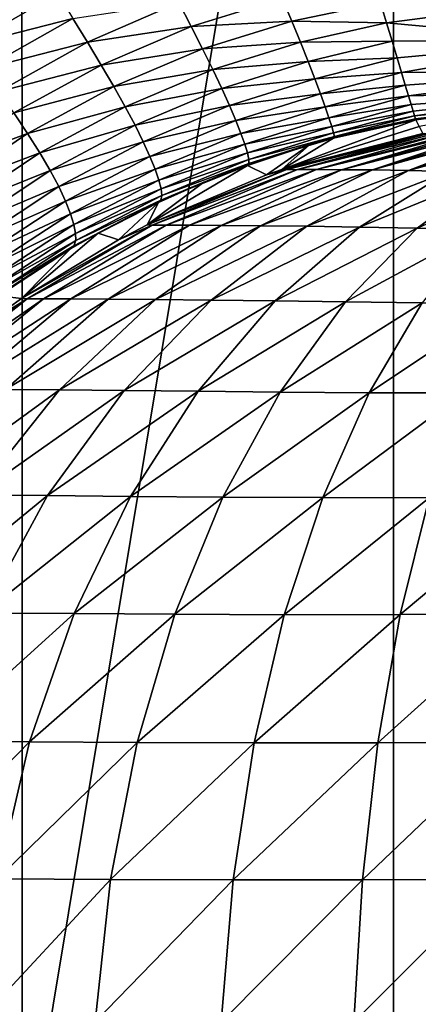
# Model space of a CAD drawing. Header units: metres. Extents: x -105 to 105, y -71 to 59.
# Tile 30 of 117: x -5.74 to -2.69, y -65 to -57.48. Entities that reach past the tile are written whole.
import ezdxf

# ---------------------------------------------------------------- set-up
doc = ezdxf.new("R2010")
doc.units = ezdxf.units.M
doc.layers.add('solid_WAMAS_150_SW0001', color=7, linetype='CONTINUOUS')

msp = doc.modelspace()

# ---------------------------------------------------------------- linework, layer by layer
at = {"layer": 'solid_WAMAS_150_SW0001'}
for points in [[(-5.719867, -49.349998, 16.027412), (-8.466865, -49.349998, 15.134859), (-8.46252, -66.428413, 15.136579)], [(-5.719867, -49.349998, 16.027412), (-8.46252, -66.428413, 15.136579), (-5.716904, -66.428406, 16.028173)], [(-2.882664, -49.349998, 16.568638), (-5.719867, -49.349998, 16.027412), (-5.716904, -66.428406, 16.028173)], [(-2.882664, -49.349998, 16.568638), (-5.716904, -66.428406, 16.028173), (-2.881144, -66.428413, 16.56883)], [(-2.882664, -49.349998, 16.568638), (-2.881144, -66.428413, 16.56883), (0, -66.428406, 16.75)], [(0, -49.349998, 16.75), (-2.882664, -49.349998, 16.568638), (0, -66.428406, 16.75)], [(-6.270012, -57.48756, -29.871475), (-6.413048, -57.292076, -29.621685), (-5.56954, -57.074623, -30.053213)], [(-6.270012, -57.48756, -29.871475), (-5.56954, -57.074623, -30.053213), (-5.445714, -57.275742, -30.305981)], [(-6.137063, -57.674679, -30.130331), (-6.270012, -57.48756, -29.871475), (-5.445714, -57.275742, -30.305981)], [(-6.137063, -57.674679, -30.130331), (-5.445714, -57.275742, -30.305981), (-5.329653, -57.467003, -30.570148)], [(-5.219491, -57.649384, -30.848995), (-5.329653, -57.467003, -30.570148), (-4.520333, -57.346405, -30.989773)], [(-5.219491, -57.649384, -30.848995), (-4.520333, -57.346405, -30.989773), (-4.426672, -57.528557, -31.276527)], [(-4.426672, -57.528557, -31.276527), (-4.520333, -57.346405, -30.989773), (-3.730515, -57.3116, -31.383335)], [(-4.426672, -57.528557, -31.276527), (-3.730515, -57.3116, -31.383335), (-3.658037, -57.487259, -31.672392)], [(-2.98138, -57.34903, -31.734676), (-3.658037, -57.487259, -31.672392), (-3.730515, -57.3116, -31.383335)], [(-2.98138, -57.34903, -31.734676), (-2.934953, -57.50193, -32.002373), (-3.658037, -57.487259, -31.672392)], [(-1.487576, -57.310936, -32.01606), (-2.934953, -57.50193, -32.002373), (-2.98138, -57.34903, -31.734676)], [(-1.487576, -57.310936, -32.01606), (-1.438649, -57.638195, -32.664734), (-2.934953, -57.50193, -32.002373)], [(-6.012767, -57.853161, -30.399818), (-6.137063, -57.674679, -30.130331), (-5.329653, -57.467003, -30.570148)], [(-6.012767, -57.853161, -30.399818), (-5.329653, -57.467003, -30.570148), (-5.219491, -57.649384, -30.848995)], [(-4.339893, -57.699524, -31.576647), (-4.426672, -57.528557, -31.276527), (-3.658037, -57.487259, -31.672392)], [(-4.339893, -57.699524, -31.576647), (-3.658037, -57.487259, -31.672392), (-3.592255, -57.649162, -31.971464)], [(-2.934953, -57.50193, -32.002373), (-3.592255, -57.649162, -31.971464), (-3.658037, -57.487259, -31.672392)], [(-2.934953, -57.50193, -32.002373), (-2.892503, -57.642193, -32.278362), (-3.592255, -57.649162, -31.971464)], [(-1.438649, -57.638195, -32.664734), (-2.892503, -57.642193, -32.278362), (-2.934953, -57.50193, -32.002373)], [(-5.114664, -57.823391, -31.144455), (-5.219491, -57.649384, -30.848995), (-4.426672, -57.528557, -31.276527)], [(-5.114664, -57.823391, -31.144455), (-4.426672, -57.528557, -31.276527), (-4.339893, -57.699524, -31.576647)], [(-5.894541, -58.024342, -30.684706), (-6.012767, -57.853161, -30.399818), (-5.219491, -57.649384, -30.848995)], [(-5.894541, -58.024342, -30.684706), (-5.219491, -57.649384, -30.848995), (-5.114664, -57.823391, -31.144455)], [(-4.261604, -57.858021, -31.887695), (-4.339893, -57.699524, -31.576647), (-3.592255, -57.649162, -31.971464)], [(-4.261604, -57.858021, -31.887695), (-3.592255, -57.649162, -31.971464), (-3.533834, -57.796333, -32.278484)], [(-2.892503, -57.642193, -32.278362), (-3.533834, -57.796333, -32.278484), (-3.592255, -57.649162, -31.971464)], [(-2.892503, -57.642193, -32.278362), (-2.8543, -57.768738, -32.560528), (-3.533834, -57.796333, -32.278484)], [(-1.438649, -57.638195, -32.664734), (-2.8543, -57.768738, -32.560528), (-2.892503, -57.642193, -32.278362)], [(-1.438649, -57.638195, -32.664734), (-2.820516, -57.880722, -32.846661), (-2.8543, -57.768738, -32.560528)], [(-1.438649, -57.638195, -32.664734), (-1.402947, -57.878418, -33.341866), (-2.820516, -57.880722, -32.846661)], [(-5.017535, -57.987911, -31.454716), (-5.114664, -57.823391, -31.144455), (-4.339893, -57.699524, -31.576647)], [(-5.017535, -57.987911, -31.454716), (-4.339893, -57.699524, -31.576647), (-4.261604, -57.858021, -31.887695)], [(-4.19305, -58.002602, -32.206635), (-4.261604, -57.858021, -31.887695), (-3.533834, -57.796333, -32.278484)], [(-4.19305, -58.002602, -32.206635), (-3.533834, -57.796333, -32.278484), (-3.482972, -57.928093, -32.59166)], [(-2.8543, -57.768738, -32.560528), (-3.482972, -57.928093, -32.59166), (-3.533834, -57.796333, -32.278484)], [(-2.8543, -57.768738, -32.560528), (-2.820516, -57.880722, -32.846661), (-3.482972, -57.928093, -32.59166)], [(-5.781538, -58.188957, -30.98793), (-5.894541, -58.024342, -30.684706), (-5.114664, -57.823391, -31.144455)], [(-5.781538, -58.188957, -30.98793), (-5.114664, -57.823391, -31.144455), (-5.017535, -57.987911, -31.454716)], [(-4.93043, -58.141361, -31.77656), (-5.017535, -57.987911, -31.454716), (-4.261604, -57.858021, -31.887695)], [(-4.93043, -58.141361, -31.77656), (-4.261604, -57.858021, -31.887695), (-4.19305, -58.002602, -32.206635)], [(-2.820516, -57.880722, -32.846661), (-3.439603, -58.043957, -32.909519), (-3.482972, -57.928093, -32.59166)], [(-2.820516, -57.880722, -32.846661), (-2.791242, -57.977608, -33.134769), (-3.439603, -58.043957, -32.909519)], [(-1.402947, -57.878418, -33.341866), (-2.791242, -57.977608, -33.134769), (-2.820516, -57.880722, -32.846661)], [(-1.402947, -57.878418, -33.341866), (-2.766505, -58.059162, -33.423248), (-2.791242, -57.977608, -33.134769)], [(-1.402947, -57.878418, -33.341866), (-1.380983, -58.026974, -34.032784), (-2.766505, -58.059162, -33.423248)], [(-4.134593, -58.132423, -32.531086), (-4.19305, -58.002602, -32.206635), (-3.482972, -57.928093, -32.59166)], [(-4.134593, -58.132423, -32.531086), (-3.482972, -57.928093, -32.59166), (-3.439603, -58.043957, -32.909519)], [(-5.676826, -58.345787, -31.307261), (-5.781538, -58.188957, -30.98793), (-5.017535, -57.987911, -31.454716)], [(-5.676826, -58.345787, -31.307261), (-5.017535, -57.987911, -31.454716), (-4.93043, -58.141361, -31.77656)], [(-4.855149, -58.28196, -32.105915), (-4.93043, -58.141361, -31.77656), (-4.19305, -58.002602, -32.206635)], [(-4.855149, -58.28196, -32.105915), (-4.19305, -58.002602, -32.206635), (-4.134593, -58.132423, -32.531086)], [(-4.08609, -58.246975, -32.859344), (-4.134593, -58.132423, -32.531086), (-3.439603, -58.043957, -32.909519)], [(-4.08609, -58.246975, -32.859344), (-3.439603, -58.043957, -32.909519), (-3.403558, -58.143501, -33.231262)], [(-2.791242, -57.977608, -33.134769), (-3.403558, -58.143501, -33.231262), (-3.439603, -58.043957, -32.909519)], [(-2.791242, -57.977608, -33.134769), (-2.766505, -58.059162, -33.423248), (-3.403558, -58.143501, -33.231262)], [(-1.380983, -58.026974, -34.032784), (-2.746374, -58.125366, -33.71043), (-2.766505, -58.059162, -33.423248)], [(-1.380983, -58.026974, -34.032784), (-2.730885, -58.176357, -33.99469), (-2.746374, -58.125366, -33.71043)], [(-1.380983, -58.026974, -34.032784), (-2.719978, -58.212334, -34.274452), (-2.730885, -58.176357, -33.99469)], [(-1.380983, -58.026974, -34.032784), (-1.383369, -58.07954, -34.723969), (-2.719978, -58.212334, -34.274452)], [(-2.766505, -58.059162, -33.423248), (-3.374724, -58.226315, -33.556011), (-3.403558, -58.143501, -33.231262)], [(-2.766505, -58.059162, -33.423248), (-2.746374, -58.125366, -33.71043), (-3.374724, -58.226315, -33.556011)], [(-1.383369, -58.07954, -34.723969), (-2.713511, -58.23365, -34.548145), (-2.719978, -58.212334, -34.274452)], [(-1.383369, -58.07954, -34.723969), (-1.543642, -58.091446, -34.730762), (-2.713511, -58.23365, -34.548145)], [(-1.543642, -58.091446, -34.730762), (-2.71122, -58.240959, -34.814266), (-2.713511, -58.23365, -34.548145)], [(-2.684386, -58.29364, -58.689934), (-2.71122, -58.240959, -34.814266), (-1.543642, -58.091446, -34.730762)], [(-6.408839, -58.617382, -30.809959), (-5.781538, -58.188957, -30.98793), (-5.676826, -58.345787, -31.307261)], [(-5.583424, -58.493042, -31.638617), (-5.676826, -58.345787, -31.307261), (-4.93043, -58.141361, -31.77656)], [(-5.583424, -58.493042, -31.638617), (-4.93043, -58.141361, -31.77656), (-4.855149, -58.28196, -32.105915)], [(-4.792189, -58.408737, -32.439827), (-4.855149, -58.28196, -32.105915), (-4.134593, -58.132423, -32.531086)], [(-4.792189, -58.408737, -32.439827), (-4.134593, -58.132423, -32.531086), (-4.08609, -58.246975, -32.859344)], [(-4.047204, -58.345901, -33.190926), (-4.08609, -58.246975, -32.859344), (-3.403558, -58.143501, -33.231262)], [(-4.047204, -58.345901, -33.190926), (-3.403558, -58.143501, -33.231262), (-3.374724, -58.226315, -33.556011)], [(-2.746374, -58.125366, -33.71043), (-3.353153, -58.291927, -33.88242), (-3.374724, -58.226315, -33.556011)], [(-2.746374, -58.125366, -33.71043), (-2.730885, -58.176357, -33.99469), (-3.353153, -58.291927, -33.88242)], [(-2.730885, -58.176357, -33.99469), (-3.339115, -58.339851, -34.209061), (-3.353153, -58.291927, -33.88242)], [(-2.730885, -58.176357, -33.99469), (-2.719978, -58.212334, -34.274452), (-3.339115, -58.339851, -34.209061)], [(-4.741316, -58.521198, -32.776363), (-4.792189, -58.408737, -32.439827), (-4.08609, -58.246975, -32.859344)], [(-4.741316, -58.521198, -32.776363), (-4.08609, -58.246975, -32.859344), (-4.047204, -58.345901, -33.190926)], [(-4.017653, -58.428787, -33.525177), (-4.047204, -58.345901, -33.190926), (-3.374724, -58.226315, -33.556011)], [(-4.017653, -58.428787, -33.525177), (-3.374724, -58.226315, -33.556011), (-3.353153, -58.291927, -33.88242)], [(-3.734296, -58.62212, -82.566689), (-3.339664, -58.38266, -34.856464), (-2.71122, -58.240959, -34.814266)], [(-3.734296, -58.62212, -82.566689), (-2.71122, -58.240959, -34.814266), (-2.684386, -58.29364, -58.689934)], [(-2.71122, -58.240959, -34.814266), (-3.339664, -58.38266, -34.856464), (-3.333014, -58.369587, -34.534389)], [(-2.719978, -58.212334, -34.274452), (-3.333014, -58.369587, -34.534389), (-3.339115, -58.339851, -34.209061)], [(-2.719978, -58.212334, -34.274452), (-2.713511, -58.23365, -34.548145), (-3.333014, -58.369587, -34.534389)], [(-2.713511, -58.23365, -34.548145), (-2.71122, -58.240959, -34.814266), (-3.333014, -58.369587, -34.534389)], [(-6.29931, -58.766537, -31.136755), (-6.408839, -58.617382, -30.809959), (-5.676826, -58.345787, -31.307261)], [(-6.29931, -58.766537, -31.136755), (-5.676826, -58.345787, -31.307261), (-5.583424, -58.493042, -31.638617)], [(-5.503659, -58.628708, -31.976841), (-5.583424, -58.493042, -31.638617), (-4.855149, -58.28196, -32.105915)], [(-5.503659, -58.628708, -31.976841), (-4.855149, -58.28196, -32.105915), (-4.792189, -58.408737, -32.439827)], [(-4.702024, -58.619091, -33.115379), (-4.741316, -58.521198, -32.776363), (-4.047204, -58.345901, -33.190926)], [(-4.702024, -58.619091, -33.115379), (-4.047204, -58.345901, -33.190926), (-4.017653, -58.428787, -33.525177)], [(-3.997387, -58.495014, -33.860558), (-4.017653, -58.428787, -33.525177), (-3.353153, -58.291927, -33.88242)], [(-3.997387, -58.495014, -33.860558), (-3.353153, -58.291927, -33.88242), (-3.339115, -58.339851, -34.209061)], [(-3.986772, -58.544094, -34.195324), (-3.997387, -58.495014, -33.860558), (-3.339115, -58.339851, -34.209061)], [(-3.986772, -58.544094, -34.195324), (-3.339115, -58.339851, -34.209061), (-3.333014, -58.369587, -34.534389)], [(-3.734296, -58.62212, -82.566689), (-2.684386, -58.29364, -58.689934), (-2.657552, -58.346321, -82.565605)], [(-3.6134, -58.622238, -83.474243), (-2.566776, -58.34589, -83.222366), (-2.497271, -58.345409, -83.432022)], [(-3.470633, -58.622108, -83.898376), (-3.6134, -58.622238, -83.474243), (-2.497271, -58.345409, -83.432022)], [(-3.6134, -58.622238, -83.474243), (-2.615996, -58.346333, -83.012711), (-2.566776, -58.34589, -83.222366)], [(-3.470633, -58.622108, -83.898376), (-2.403525, -58.345139, -83.647774), (-2.345664, -58.3452, -83.759705)], [(-3.470633, -58.622108, -83.898376), (-2.497271, -58.345409, -83.432022), (-2.403525, -58.345139, -83.647774)], [(-3.278541, -58.622627, -84.300285), (-3.470633, -58.622108, -83.898376), (-2.345664, -58.3452, -83.759705)], [(-3.278541, -58.622627, -84.300285), (-2.345664, -58.3452, -83.759705), (-2.279944, -58.345486, -83.873947)], [(-3.278541, -58.622627, -84.300285), (-2.279944, -58.345486, -83.873947), (-2.206188, -58.346081, -83.990028)], [(-3.042055, -58.624565, -84.678764), (-3.278541, -58.622627, -84.300285), (-2.206188, -58.346081, -83.990028)], [(-3.042055, -58.624565, -84.678764), (-2.206188, -58.346081, -83.990028), (-2.12552, -58.347073, -84.105873)], [(-5.438144, -58.751743, -32.318371), (-5.503659, -58.628708, -31.976841), (-4.792189, -58.408737, -32.439827)], [(-5.438144, -58.751743, -32.318371), (-4.792189, -58.408737, -32.439827), (-4.741316, -58.521198, -32.776363)], [(-3.986562, -58.575668, -34.527485), (-3.986772, -58.544094, -34.195324), (-3.333014, -58.369587, -34.534389)], [(-3.986562, -58.575668, -34.527485), (-3.333014, -58.369587, -34.534389), (-3.339664, -58.38266, -34.856464)], [(-3.521774, -58.4338, -34.860569), (-3.986562, -58.575668, -34.527485), (-3.339664, -58.38266, -34.856464)], [(-2.646557, -58.346542, -82.796158), (-3.734296, -58.62212, -82.566689), (-2.657552, -58.346321, -82.565605)], [(-3.702645, -58.622425, -83.029716), (-3.734296, -58.62212, -82.566689), (-2.646557, -58.346542, -82.796158)], [(-3.734296, -58.62212, -82.566689), (-3.521774, -58.4338, -34.860569), (-3.339664, -58.38266, -34.856464)], [(-3.702645, -58.622425, -83.029716), (-2.646557, -58.346542, -82.796158), (-2.615996, -58.346333, -83.012711)], [(-3.6134, -58.622238, -83.474243), (-3.702645, -58.622425, -83.029716), (-2.615996, -58.346333, -83.012711)], [(-3.042055, -58.624565, -84.678764), (-2.12552, -58.347073, -84.105873), (-2.038615, -58.348541, -84.220642)], [(-2.766713, -58.628696, -85.032394), (-3.042055, -58.624565, -84.678764), (-2.038615, -58.348541, -84.220642)], [(-2.766713, -58.628696, -85.032394), (-2.038615, -58.348541, -84.220642), (-1.947561, -58.350533, -84.332069)], [(-2.766713, -58.628696, -85.032394), (-1.947561, -58.350533, -84.332069), (-1.853568, -58.353092, -84.439514)], [(-2.766713, -58.628696, -85.032394), (-1.853568, -58.353092, -84.439514), (-1.759433, -58.35611, -84.540344)], [(-2.458557, -58.635414, -85.358185), (-2.766713, -58.628696, -85.032394), (-1.759433, -58.35611, -84.540344)], [(-6.202127, -58.907623, -31.475866), (-6.29931, -58.766537, -31.136755), (-5.583424, -58.493042, -31.638617)], [(-6.202127, -58.907623, -31.475866), (-5.583424, -58.493042, -31.638617), (-5.503659, -58.628708, -31.976841)], [(-4.673881, -58.702023, -33.456497), (-4.702024, -58.619091, -33.115379), (-4.017653, -58.428787, -33.525177)], [(-4.673881, -58.702023, -33.456497), (-4.017653, -58.428787, -33.525177), (-3.997387, -58.495014, -33.860558)], [(-4.65675, -58.769218, -33.798004), (-4.673881, -58.702023, -33.456497), (-3.997387, -58.495014, -33.860558)], [(-4.65675, -58.769218, -33.798004), (-3.997387, -58.495014, -33.860558), (-3.986772, -58.544094, -34.195324)], [(-3.521774, -58.4338, -34.860569), (-3.997263, -58.589676, -34.853897), (-3.986562, -58.575668, -34.527485)], [(-3.851579, -58.662033, -82.56678), (-3.997263, -58.589676, -34.853897), (-3.521774, -58.4338, -34.860569)], [(-3.734296, -58.62212, -82.566689), (-3.851579, -58.662033, -82.56678), (-3.521774, -58.4338, -34.860569)], [(-5.386531, -58.861691, -32.661072), (-5.438144, -58.751743, -32.318371), (-4.741316, -58.521198, -32.776363)], [(-5.386531, -58.861691, -32.661072), (-4.741316, -58.521198, -32.776363), (-4.702024, -58.619091, -33.115379)], [(-4.651088, -58.820278, -34.137909), (-4.65675, -58.769218, -33.798004), (-3.986772, -58.544094, -34.195324)], [(-4.651088, -58.820278, -34.137909), (-3.986772, -58.544094, -34.195324), (-3.986562, -58.575668, -34.527485)], [(-6.120121, -59.038483, -31.820999), (-6.202127, -58.907623, -31.475866), (-5.503659, -58.628708, -31.976841)], [(-6.120121, -59.038483, -31.820999), (-5.503659, -58.628708, -31.976841), (-5.438144, -58.751743, -32.318371)], [(-5.348139, -58.958443, -33.005161), (-5.386531, -58.861691, -32.661072), (-4.702024, -58.619091, -33.115379)], [(-5.348139, -58.958443, -33.005161), (-4.702024, -58.619091, -33.115379), (-4.673881, -58.702023, -33.456497)], [(-4.762794, -59.044682, -82.567322), (-4.329115, -58.718468, -34.834492), (-3.997263, -58.589676, -34.853897)], [(-3.851579, -58.662033, -82.56678), (-4.762794, -59.044682, -82.567322), (-3.997263, -58.589676, -34.853897)], [(-3.702645, -58.622425, -83.029716), (-4.762794, -59.044682, -82.567322), (-3.851579, -58.662033, -82.56678)], [(-4.72507, -59.045677, -83.147491), (-4.762794, -59.044682, -82.567322), (-3.702645, -58.622425, -83.029716)], [(-4.72507, -59.045677, -83.147491), (-3.702645, -58.622425, -83.029716), (-3.6134, -58.622238, -83.474243)], [(-4.616277, -59.046116, -83.711334), (-4.72507, -59.045677, -83.147491), (-3.6134, -58.622238, -83.474243)], [(-4.658022, -58.855145, -34.473743), (-3.986562, -58.575668, -34.527485), (-3.997263, -58.589676, -34.853897)], [(-4.658022, -58.855145, -34.473743), (-4.651088, -58.820278, -34.137909), (-3.986562, -58.575668, -34.527485)], [(-4.329115, -58.718468, -34.834492), (-4.658022, -58.855145, -34.473743), (-3.997263, -58.589676, -34.853897)], [(-4.616277, -59.046116, -83.711334), (-3.6134, -58.622238, -83.474243), (-3.470633, -58.622108, -83.898376)], [(-4.439517, -59.046631, -84.25441), (-4.616277, -59.046116, -83.711334), (-3.470633, -58.622108, -83.898376)], [(-4.439517, -59.046631, -84.25441), (-3.470633, -58.622108, -83.898376), (-3.278541, -58.622627, -84.300285)], [(-4.198176, -59.047726, -84.772346), (-4.439517, -59.046631, -84.25441), (-3.278541, -58.622627, -84.300285)], [(-4.198176, -59.047726, -84.772346), (-3.278541, -58.622627, -84.300285), (-3.042055, -58.624565, -84.678764)], [(-3.897172, -59.050209, -85.261139), (-4.198176, -59.047726, -84.772346), (-3.042055, -58.624565, -84.678764)], [(-3.897172, -59.050209, -85.261139), (-3.042055, -58.624565, -84.678764), (-2.766713, -58.628696, -85.032394)], [(-3.542598, -59.05489, -85.716286), (-3.897172, -59.050209, -85.261139), (-2.766713, -58.628696, -85.032394)], [(-3.702645, -58.622425, -83.029716), (-3.851579, -58.662033, -82.56678), (-3.734296, -58.62212, -82.566689)], [(-3.542598, -59.05489, -85.716286), (-2.766713, -58.628696, -85.032394), (-2.458557, -58.635414, -85.358185)], [(-3.141561, -59.061977, -86.131203), (-3.542598, -59.05489, -85.716286), (-2.458557, -58.635414, -85.358185)], [(-3.141561, -59.061977, -86.131203), (-2.458557, -58.635414, -85.358185), (-2.120562, -58.643471, -85.648788)], [(-2.699466, -59.070164, -86.497185), (-3.141561, -59.061977, -86.131203), (-2.120562, -58.643471, -85.648788)], [(-2.699466, -59.070164, -86.497185), (-2.120562, -58.643471, -85.648788), (-1.752407, -58.650066, -85.892822)], [(-5.322378, -59.041656, -33.350544), (-5.348139, -58.958443, -33.005161), (-4.673881, -58.702023, -33.456497)], [(-5.322378, -59.041656, -33.350544), (-4.673881, -58.702023, -33.456497), (-4.65675, -58.769218, -33.798004)], [(-4.762794, -59.044682, -82.567322), (-4.676755, -58.872108, -34.801479), (-4.329115, -58.718468, -34.834492)], [(-4.329115, -58.718468, -34.834492), (-4.676755, -58.872108, -34.801479), (-4.658022, -58.855145, -34.473743)], [(-2.21966, -59.076752, -86.803711), (-2.699466, -59.070164, -86.497185), (-1.752407, -58.650066, -85.892822)], [(-6.053994, -59.158051, -32.167965), (-6.120121, -59.038483, -31.820999), (-5.438144, -58.751743, -32.318371)], [(-6.053994, -59.158051, -32.167965), (-5.438144, -58.751743, -32.318371), (-5.386531, -58.861691, -32.661072)], [(-5.309037, -59.110394, -33.695389), (-5.322378, -59.041656, -33.350544), (-4.65675, -58.769218, -33.798004)], [(-5.309037, -59.110394, -33.695389), (-4.65675, -58.769218, -33.798004), (-4.651088, -58.820278, -34.137909)], [(-6.00327, -59.265923, -32.514435), (-6.053994, -59.158051, -32.167965), (-5.386531, -58.861691, -32.661072)], [(-6.00327, -59.265923, -32.514435), (-5.386531, -58.861691, -32.661072), (-5.348139, -58.958443, -33.005161)], [(-5.322623, -59.204216, -34.373829), (-4.658022, -58.855145, -34.473743), (-4.676755, -58.872108, -34.801479)], [(-5.322623, -59.204216, -34.373829), (-5.308626, -59.164436, -34.037472), (-4.658022, -58.855145, -34.473743)], [(-5.13581, -59.106461, -34.737576), (-5.322623, -59.204216, -34.373829), (-4.676755, -58.872108, -34.801479)], [(-5.308626, -59.164436, -34.037472), (-5.309037, -59.110394, -33.695389), (-4.651088, -58.820278, -34.137909)], [(-5.308626, -59.164436, -34.037472), (-4.651088, -58.820278, -34.137909), (-4.658022, -58.855145, -34.473743)], [(-4.981615, -59.157146, -82.567406), (-5.13581, -59.106461, -34.737576), (-4.676755, -58.872108, -34.801479)], [(-4.762794, -59.044682, -82.567322), (-4.981615, -59.157146, -82.567406), (-4.676755, -58.872108, -34.801479)], [(-5.967081, -59.362167, -32.861), (-6.00327, -59.265923, -32.514435), (-5.348139, -58.958443, -33.005161)], [(-5.967081, -59.362167, -32.861), (-5.348139, -58.958443, -33.005161), (-5.322378, -59.041656, -33.350544)], [(-5.944683, -59.446503, -33.207874), (-5.967081, -59.362167, -32.861), (-5.322378, -59.041656, -33.350544)], [(-5.944683, -59.446503, -33.207874), (-5.322378, -59.041656, -33.350544), (-5.309037, -59.110394, -33.695389)], [(-4.72507, -59.045677, -83.147491), (-5.722681, -59.605705, -82.567581), (-4.981615, -59.157146, -82.567406)], [(-5.679521, -59.607555, -83.254333), (-5.722681, -59.605705, -82.567581), (-4.72507, -59.045677, -83.147491)], [(-5.679521, -59.607555, -83.254333), (-4.72507, -59.045677, -83.147491), (-4.616277, -59.046116, -83.711334)], [(-5.553395, -59.60857, -83.927292), (-5.679521, -59.607555, -83.254333), (-4.616277, -59.046116, -83.711334)], [(-5.553395, -59.60857, -83.927292), (-4.616277, -59.046116, -83.711334), (-4.439517, -59.046631, -84.25441)], [(-5.346126, -59.60957, -84.579681), (-5.553395, -59.60857, -83.927292), (-4.439517, -59.046631, -84.25441)], [(-5.346126, -59.60957, -84.579681), (-4.439517, -59.046631, -84.25441), (-4.198176, -59.047726, -84.772346)], [(-5.060122, -59.61095, -85.204758), (-5.346126, -59.60957, -84.579681), (-4.198176, -59.047726, -84.772346)], [(-5.060122, -59.61095, -85.204758), (-4.198176, -59.047726, -84.772346), (-3.897172, -59.050209, -85.261139)], [(-4.700172, -59.613552, -85.795815), (-5.060122, -59.61095, -85.204758), (-3.897172, -59.050209, -85.261139)], [(-4.72507, -59.045677, -83.147491), (-4.981615, -59.157146, -82.567406), (-4.762794, -59.044682, -82.567322)], [(-4.700172, -59.613552, -85.795815), (-3.897172, -59.050209, -85.261139), (-3.542598, -59.05489, -85.716286)], [(-4.272788, -59.618183, -86.345345), (-4.700172, -59.613552, -85.795815), (-3.542598, -59.05489, -85.716286)], [(-4.272788, -59.618183, -86.345345), (-3.542598, -59.05489, -85.716286), (-3.141561, -59.061977, -86.131203)], [(-3.785863, -59.624928, -86.843506), (-4.272788, -59.618183, -86.345345), (-3.141561, -59.061977, -86.131203)], [(-3.785863, -59.624928, -86.843506), (-3.141561, -59.061977, -86.131203), (-2.699466, -59.070164, -86.497185)], [(-3.24688, -59.632458, -87.28019), (-3.785863, -59.624928, -86.843506), (-2.699466, -59.070164, -86.497185)], [(-3.24688, -59.632458, -87.28019), (-2.699466, -59.070164, -86.497185), (-2.21966, -59.076752, -86.803711)], [(-2.662478, -59.638241, -87.645416), (-3.24688, -59.632458, -87.28019), (-2.21966, -59.076752, -86.803711)], [(-5.935782, -59.517822, -33.553112), (-5.944683, -59.446503, -33.207874), (-5.309037, -59.110394, -33.695389)], [(-5.940923, -59.576176, -33.894291), (-5.308626, -59.164436, -34.037472), (-5.322623, -59.204216, -34.373829)], [(-5.940923, -59.576176, -33.894291), (-5.935782, -59.517822, -33.553112), (-5.308626, -59.164436, -34.037472)], [(-5.935782, -59.517822, -33.553112), (-5.309037, -59.110394, -33.695389), (-5.308626, -59.164436, -34.037472)], [(-5.722681, -59.605705, -82.567581), (-5.348634, -59.228172, -34.699608), (-5.13581, -59.106461, -34.737576)], [(-4.981615, -59.157146, -82.567406), (-5.722681, -59.605705, -82.567581), (-5.13581, -59.106461, -34.737576)], [(-5.13581, -59.106461, -34.737576), (-5.348634, -59.228172, -34.699608), (-5.322623, -59.204216, -34.373829)], [(-5.961878, -59.622662, -34.227917), (-5.322623, -59.204216, -34.373829), (-5.348634, -59.228172, -34.699608)], [(-5.961878, -59.622662, -34.227917), (-5.940923, -59.576176, -33.894291), (-5.322623, -59.204216, -34.373829)], [(-5.899165, -59.585537, -34.574379), (-5.961878, -59.622662, -34.227917), (-5.348634, -59.228172, -34.699608)], [(-5.722681, -59.605705, -82.567581), (-5.899165, -59.585537, -34.574379), (-5.348634, -59.228172, -34.699608)], [(-5.679521, -59.607555, -83.254333), (-6.59568, -60.29454, -82.567535), (-6.021936, -59.820011, -82.567604)], [(-6.547063, -60.296986, -83.34964), (-6.59568, -60.29454, -82.567535), (-5.679521, -59.607555, -83.254333)], [(-6.547063, -60.296986, -83.34964), (-5.679521, -59.607555, -83.254333), (-5.553395, -59.60857, -83.927292)], [(-6.405236, -60.298374, -84.120682), (-6.547063, -60.296986, -83.34964), (-5.553395, -59.60857, -83.927292)], [(-6.405236, -60.298374, -84.120682), (-5.553395, -59.60857, -83.927292), (-5.346126, -59.60957, -84.579681)], [(-6.170531, -60.299686, -84.871719), (-6.405236, -60.298374, -84.120682), (-5.346126, -59.60957, -84.579681)], [(-6.170531, -60.299686, -84.871719), (-5.346126, -59.60957, -84.579681), (-5.060122, -59.61095, -85.204758)], [(-5.844352, -60.301239, -85.593773), (-6.170531, -60.299686, -84.871719), (-5.060122, -59.61095, -85.204758)], [(-5.722681, -59.605705, -82.567581), (-6.021936, -59.820011, -82.567604), (-5.899165, -59.585537, -34.574379)], [(-5.679521, -59.607555, -83.254333), (-6.021936, -59.820011, -82.567604), (-5.722681, -59.605705, -82.567581)], [(-5.844352, -60.301239, -85.593773), (-5.060122, -59.61095, -85.204758), (-4.700172, -59.613552, -85.795815)], [(-5.431313, -60.303829, -86.277603), (-5.844352, -60.301239, -85.593773), (-4.700172, -59.613552, -85.795815)], [(-5.431313, -60.303829, -86.277603), (-4.700172, -59.613552, -85.795815), (-4.272788, -59.618183, -86.345345)], [(-4.938259, -60.308231, -86.912872), (-5.431313, -60.303829, -86.277603), (-4.272788, -59.618183, -86.345345)], [(-4.938259, -60.308231, -86.912872), (-4.272788, -59.618183, -86.345345), (-3.785863, -59.624928, -86.843506)], [(-4.373657, -60.314407, -87.486832), (-4.938259, -60.308231, -86.912872), (-3.785863, -59.624928, -86.843506)], [(-4.373657, -60.314407, -87.486832), (-3.785863, -59.624928, -86.843506), (-3.24688, -59.632458, -87.28019)], [(-3.746756, -60.321053, -87.988098), (-4.373657, -60.314407, -87.486832), (-3.24688, -59.632458, -87.28019)], [(-3.746756, -60.321053, -87.988098), (-3.24688, -59.632458, -87.28019), (-2.662478, -59.638241, -87.645416)], [(-3.06711, -60.325836, -88.406998), (-3.746756, -60.321053, -87.988098), (-2.662478, -59.638241, -87.645416)], [(-3.06711, -60.325836, -88.406998), (-2.662478, -59.638241, -87.645416), (-2.038136, -59.640156, -87.92907)], [(-2.343153, -60.326885, -88.733627), (-3.06711, -60.325836, -88.406998), (-2.038136, -59.640156, -87.92907)], [(-6.533701, -61.104382, -85.937332), (-5.844352, -60.301239, -85.593773), (-5.431313, -60.303829, -86.277603)], [(-6.073692, -61.106964, -86.703468), (-6.533701, -61.104382, -85.937332), (-5.431313, -60.303829, -86.277603)], [(-6.073692, -61.106964, -86.703468), (-5.431313, -60.303829, -86.277603), (-4.938259, -60.308231, -86.912872)], [(-5.522688, -61.111202, -87.414757), (-6.073692, -61.106964, -86.703468), (-4.938259, -60.308231, -86.912872)], [(-5.522688, -61.111202, -87.414757), (-4.938259, -60.308231, -86.912872), (-4.373657, -60.314407, -87.486832)], [(-4.889598, -61.116943, -88.056007), (-5.522688, -61.111202, -87.414757), (-4.373657, -60.314407, -87.486832)], [(-4.889598, -61.116943, -88.056007), (-4.373657, -60.314407, -87.486832), (-3.746756, -60.321053, -87.988098)], [(-4.185174, -61.122932, -88.614708), (-4.889598, -61.116943, -88.056007), (-3.746756, -60.321053, -87.988098)], [(-4.185174, -61.122932, -88.614708), (-3.746756, -60.321053, -87.988098), (-3.06711, -60.325836, -88.406998)], [(-3.421542, -61.127048, -89.081367), (-4.185174, -61.122932, -88.614708), (-3.06711, -60.325836, -88.406998)], [(-3.421542, -61.127048, -89.081367), (-3.06711, -60.325836, -88.406998), (-2.343153, -60.326885, -88.733627)], [(-2.609836, -61.127663, -89.446213), (-3.421542, -61.127048, -89.081367), (-2.343153, -60.326885, -88.733627)], [(-6.613445, -62.004448, -87.063789), (-6.073692, -61.106964, -86.703468), (-5.522688, -61.111202, -87.414757)], [(-6.012846, -62.007931, -87.839249), (-6.613445, -62.004448, -87.063789), (-5.522688, -61.111202, -87.414757)], [(-6.012846, -62.007931, -87.839249), (-5.522688, -61.111202, -87.414757), (-4.889598, -61.116943, -88.056007)], [(-5.321372, -62.012695, -88.537117), (-6.012846, -62.007931, -87.839249), (-4.889598, -61.116943, -88.056007)], [(-5.321372, -62.012695, -88.537117), (-4.889598, -61.116943, -88.056007), (-4.185174, -61.122932, -88.614708)], [(-4.55106, -62.017555, -89.143997), (-5.321372, -62.012695, -88.537117), (-4.185174, -61.122932, -88.614708)], [(-4.55106, -62.017555, -89.143997), (-4.185174, -61.122932, -88.614708), (-3.421542, -61.127048, -89.081367)], [(-3.716289, -62.020634, -89.650475), (-4.55106, -62.017555, -89.143997), (-3.421542, -61.127048, -89.081367)], [(-3.716289, -62.020634, -89.650475), (-3.421542, -61.127048, -89.081367), (-2.609836, -61.127663, -89.446213)], [(-2.830635, -62.0205, -90.046852), (-3.716289, -62.020634, -89.650475), (-2.609836, -61.127663, -89.446213)], [(-2.830635, -62.0205, -90.046852), (-2.609836, -61.127663, -89.446213), (-1.761594, -61.124569, -89.703331)], [(-1.907766, -62.016937, -90.327057), (-2.830635, -62.0205, -90.046852), (-1.761594, -61.124569, -89.703331)], [(-6.400744, -62.988216, -88.183136), (-6.012846, -62.007931, -87.839249), (-5.321372, -62.012695, -88.537117)], [(-5.66163, -62.992573, -88.926552), (-6.400744, -62.988216, -88.183136), (-5.321372, -62.012695, -88.537117)], [(-5.66163, -62.992573, -88.926552), (-5.321372, -62.012695, -88.537117), (-4.55106, -62.017555, -89.143997)], [(-4.837821, -62.99696, -89.572052), (-5.66163, -62.992573, -88.926552), (-4.55106, -62.017555, -89.143997)], [(-4.837821, -62.99696, -89.572052), (-4.55106, -62.017555, -89.143997), (-3.716289, -62.020634, -89.650475)], [(-3.945677, -62.999779, -90.110252), (-4.837821, -62.99696, -89.572052), (-3.716289, -62.020634, -89.650475)], [(-3.945677, -62.999779, -90.110252), (-3.716289, -62.020634, -89.650475), (-2.830635, -62.0205, -90.046852)], [(-3.000978, -62.999813, -90.531517), (-3.945677, -62.999779, -90.110252), (-2.830635, -62.0205, -90.046852)], [(-3.000978, -62.999813, -90.531517), (-2.830635, -62.0205, -90.046852), (-1.907766, -62.016937, -90.327057)], [(-2.01937, -62.996792, -90.829796), (-3.000978, -62.999813, -90.531517), (-1.907766, -62.016937, -90.327057)], [(-6.680478, -64.034195, -88.437782), (-6.400744, -62.988216, -88.183136), (-5.66163, -62.992573, -88.926552)], [(-5.905407, -64.038254, -89.214844), (-6.680478, -64.034195, -88.437782), (-5.66163, -62.992573, -88.926552)], [(-5.905407, -64.038254, -89.214844), (-5.66163, -62.992573, -88.926552), (-4.837821, -62.99696, -89.572052)], [(-5.041434, -64.042297, -89.888687), (-5.905407, -64.038254, -89.214844), (-4.837821, -62.99696, -89.572052)], [(-5.041434, -64.042297, -89.888687), (-4.837821, -62.99696, -89.572052), (-3.945677, -62.999779, -90.110252)], [(-4.106609, -64.045082, -90.449883), (-5.041434, -64.042297, -89.888687), (-3.945677, -62.999779, -90.110252)], [(-4.106609, -64.045082, -90.449883), (-3.945677, -62.999779, -90.110252), (-3.000978, -62.999813, -90.531517)], [(-3.118652, -64.045662, -90.888824), (-4.106609, -64.045082, -90.449883), (-3.000978, -62.999813, -90.531517)], [(-3.118652, -64.045662, -90.888824), (-3.000978, -62.999813, -90.531517), (-2.01937, -62.996792, -90.829796)], [(-2.095004, -64.043724, -91.1996), (-3.118652, -64.045662, -90.888824), (-2.01937, -62.996792, -90.829796)], [(-6.050375, -65.126892, -89.3908), (-5.905407, -64.038254, -89.214844), (-5.041434, -64.042297, -89.888687)], [(-5.160553, -65.1297, -90.082176), (-6.050375, -65.126892, -89.3908), (-5.041434, -64.042297, -89.888687)], [(-5.160553, -65.1297, -90.082176), (-5.041434, -64.042297, -89.888687), (-4.106609, -64.045082, -90.449883)], [(-4.198547, -65.131714, -90.657288), (-5.160553, -65.1297, -90.082176), (-4.106609, -64.045082, -90.449883)], [(-4.198547, -65.131714, -90.657288), (-4.106609, -64.045082, -90.449883), (-3.118652, -64.045662, -90.888824)], [(-3.183692, -65.132347, -91.106483), (-4.198547, -65.131714, -90.657288), (-3.118652, -64.045662, -90.888824)], [(-3.183692, -65.132347, -91.106483), (-3.118652, -64.045662, -90.888824), (-2.095004, -64.043724, -91.1996)], [(-2.134981, -65.131386, -91.424057), (-3.183692, -65.132347, -91.106483), (-2.095004, -64.043724, -91.1996)]]:
    msp.add_3dface(points, dxfattribs=at)

doc.saveas('drawing.dxf')
